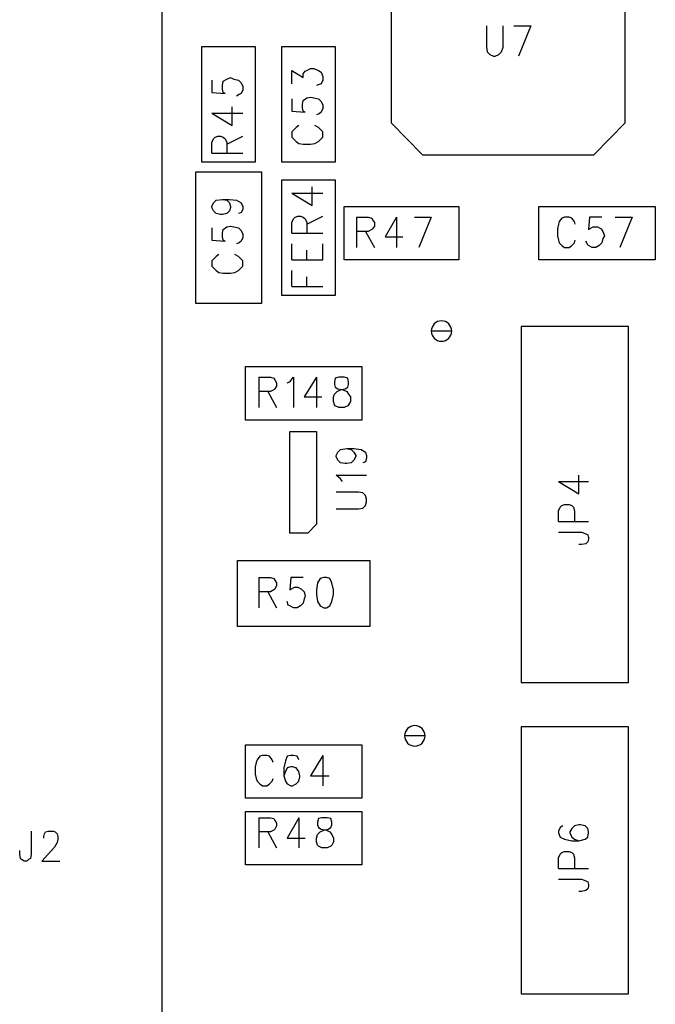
# Model space of a CAD drawing. Extents: x 11.9 to 28.1, y 10.8 to 21.2.
# Tile 36 of 56: x 18 to 18.7, y 16.2 to 17.3. Entities that reach past the tile are written whole.
import ezdxf

# ---------------------------------------------------------------- set-up
doc = ezdxf.new("R2010")
doc.units = 0
doc.layers.add('ASSYDWGTOP_pho', color=1, linetype='CONTINUOUS')

msp = doc.modelspace()

# ---------------------------------------------------------------- linework, layer by layer
at = {"layer": 'ASSYDWGTOP_pho'}
for points in [[(18.128, 17.465), (18.128, 15.231)], [(18.386, 17.393), (18.386, 17.165)], [(18.649, 17.165), (18.649, 17.358)], [(18.493, 17.274), (18.493, 17.25)], [(18.512, 17.25), (18.512, 17.274)], [(18.524, 17.274), (18.543, 17.274)], [(18.543, 17.274), (18.529, 17.24)], [(18.173, 17.121), (18.173, 17.251)], [(18.173, 17.251), (18.233, 17.251)], [(18.233, 17.251), (18.233, 17.121)], [(18.263, 17.121), (18.263, 17.251)], [(18.263, 17.251), (18.323, 17.251)], [(18.323, 17.251), (18.323, 17.121)], [(18.493, 17.25), (18.494, 17.245)], [(18.494, 17.245), (18.497, 17.242)], [(18.507, 17.242), (18.51, 17.245)], [(18.51, 17.245), (18.512, 17.25)], [(18.497, 17.242), (18.501, 17.24)], [(18.501, 17.24), (18.503, 17.24)], [(18.503, 17.24), (18.507, 17.242)], [(18.274, 17.209), (18.274, 17.224)], [(18.274, 17.224), (18.287, 17.216)], [(18.287, 17.22), (18.289, 17.223)], [(18.289, 17.223), (18.291, 17.224)], [(18.291, 17.224), (18.295, 17.226)], [(18.295, 17.226), (18.299, 17.226)], [(18.299, 17.226), (18.304, 17.224)], [(18.304, 17.224), (18.307, 17.222)], [(18.307, 17.222), (18.309, 17.217)], [(18.184, 17.213), (18.184, 17.199)], [(18.196, 17.207), (18.197, 17.212)], [(18.197, 17.212), (18.201, 17.214)], [(18.201, 17.214), (18.205, 17.216)], [(18.205, 17.216), (18.209, 17.214)], [(18.209, 17.214), (18.214, 17.213)], [(18.214, 17.213), (18.217, 17.21)], [(18.217, 17.21), (18.219, 17.206)], [(18.287, 17.216), (18.287, 17.22)], [(18.309, 17.213), (18.307, 17.209)], [(18.309, 17.217), (18.309, 17.213)], [(18.184, 17.199), (18.199, 17.198)], [(18.196, 17.203), (18.196, 17.207)], [(18.197, 17.199), (18.196, 17.203)], [(18.199, 17.198), (18.197, 17.199)], [(18.219, 17.202), (18.217, 17.198)], [(18.219, 17.206), (18.219, 17.202)], [(18.305, 17.208), (18.302, 17.207)], [(18.307, 17.209), (18.305, 17.208)], [(18.215, 17.197), (18.212, 17.195)], [(18.217, 17.198), (18.215, 17.197)], [(18.274, 17.192), (18.274, 17.178)], [(18.286, 17.186), (18.287, 17.19)], [(18.287, 17.19), (18.291, 17.193)], [(18.291, 17.193), (18.295, 17.194)], [(18.295, 17.194), (18.299, 17.193)], [(18.299, 17.193), (18.304, 17.192)], [(18.304, 17.192), (18.307, 17.189)], [(18.307, 17.189), (18.309, 17.185)], [(18.207, 17.162), (18.207, 17.183)], [(18.274, 17.178), (18.289, 17.177)], [(18.286, 17.182), (18.286, 17.186)], [(18.287, 17.178), (18.286, 17.182)], [(18.289, 17.177), (18.287, 17.178)], [(18.307, 17.177), (18.305, 17.175)], [(18.309, 17.181), (18.307, 17.177)], [(18.309, 17.185), (18.309, 17.181)], [(18.184, 17.176), (18.207, 17.162)], [(18.184, 17.176), (18.219, 17.176)], [(18.305, 17.175), (18.302, 17.174)], [(18.276, 17.157), (18.274, 17.155)], [(18.274, 17.155), (18.274, 17.149)], [(18.279, 17.16), (18.276, 17.157)], [(18.282, 17.162), (18.279, 17.16)], [(18.304, 17.16), (18.3, 17.162)], [(18.307, 17.157), (18.304, 17.16)], [(18.309, 17.155), (18.307, 17.157)], [(18.309, 17.149), (18.309, 17.155)], [(18.386, 17.165), (18.421, 17.129)], [(18.614, 17.129), (18.649, 17.165)], [(18.184, 17.143), (18.186, 17.147)], [(18.186, 17.147), (18.188, 17.149)], [(18.188, 17.149), (18.191, 17.15)], [(18.191, 17.15), (18.194, 17.15)], [(18.194, 17.15), (18.197, 17.149)], [(18.197, 17.149), (18.199, 17.147)], [(18.199, 17.147), (18.201, 17.143)], [(18.201, 17.141), (18.219, 17.15)], [(18.274, 17.149), (18.276, 17.147)], [(18.276, 17.147), (18.279, 17.144)], [(18.279, 17.144), (18.282, 17.142)], [(18.3, 17.142), (18.304, 17.144)], [(18.304, 17.144), (18.307, 17.147)], [(18.307, 17.147), (18.309, 17.149)], [(18.184, 17.131), (18.184, 17.143)], [(18.201, 17.143), (18.201, 17.131)], [(18.282, 17.142), (18.287, 17.141)], [(18.287, 17.141), (18.295, 17.141)], [(18.295, 17.141), (18.3, 17.142)], [(18.184, 17.131), (18.219, 17.131)], [(18.421, 17.129), (18.614, 17.129)], [(18.233, 17.121), (18.173, 17.121)], [(18.323, 17.121), (18.263, 17.121)], [(18.166, 16.962), (18.166, 17.11)], [(18.166, 17.11), (18.24, 17.11)], [(18.24, 17.11), (18.24, 16.962)], [(18.263, 16.971), (18.263, 17.101)], [(18.263, 17.101), (18.323, 17.101)], [(18.323, 17.101), (18.323, 16.971)], [(18.297, 17.072), (18.297, 17.093)], [(18.186, 17.075), (18.189, 17.078)], [(18.189, 17.078), (18.196, 17.079)], [(18.196, 17.079), (18.201, 17.078)], [(18.196, 17.079), (18.204, 17.079)], [(18.201, 17.078), (18.204, 17.075)], [(18.204, 17.079), (18.212, 17.078)], [(18.212, 17.078), (18.217, 17.075)], [(18.274, 17.086), (18.297, 17.072)], [(18.274, 17.086), (18.309, 17.086)], [(18.184, 17.071), (18.186, 17.075)], [(18.184, 17.07), (18.184, 17.071)], [(18.186, 17.066), (18.184, 17.07)], [(18.204, 17.075), (18.205, 17.071)], [(18.205, 17.07), (18.204, 17.066)], [(18.205, 17.071), (18.205, 17.07)], [(18.217, 17.075), (18.219, 17.071)], [(18.219, 17.068), (18.217, 17.064)], [(18.219, 17.071), (18.219, 17.068)], [(18.333, 17.071), (18.462, 17.071)], [(18.333, 17.011), (18.333, 17.071)], [(18.462, 17.071), (18.462, 17.011)], [(18.552, 17.071), (18.683, 17.071)], [(18.552, 17.011), (18.552, 17.071)], [(18.683, 17.071), (18.683, 17.011)], [(18.189, 17.063), (18.186, 17.066)], [(18.194, 17.062), (18.189, 17.063)], [(18.196, 17.062), (18.194, 17.062)], [(18.201, 17.063), (18.196, 17.062)], [(18.204, 17.066), (18.201, 17.063)], [(18.217, 17.064), (18.214, 17.063)], [(18.274, 17.053), (18.276, 17.057)], [(18.276, 17.057), (18.278, 17.059)], [(18.278, 17.059), (18.281, 17.06)], [(18.281, 17.06), (18.284, 17.06)], [(18.284, 17.06), (18.287, 17.059)], [(18.287, 17.059), (18.289, 17.057)], [(18.289, 17.057), (18.291, 17.053)], [(18.291, 17.051), (18.309, 17.06)], [(18.347, 17.059), (18.347, 17.025)], [(18.347, 17.059), (18.36, 17.059)], [(18.36, 17.059), (18.364, 17.058)], [(18.364, 17.058), (18.365, 17.056)], [(18.365, 17.056), (18.367, 17.053)], [(18.392, 17.059), (18.379, 17.037)], [(18.392, 17.059), (18.392, 17.025)], [(18.412, 17.059), (18.431, 17.059)], [(18.431, 17.059), (18.417, 17.025)], [(18.578, 17.058), (18.575, 17.054)], [(18.581, 17.059), (18.578, 17.058)], [(18.586, 17.059), (18.581, 17.059)], [(18.589, 17.058), (18.586, 17.059)], [(18.592, 17.054), (18.589, 17.058)], [(18.609, 17.059), (18.608, 17.045)], [(18.623, 17.059), (18.609, 17.059)], [(18.638, 17.059), (18.657, 17.059)], [(18.657, 17.059), (18.643, 17.025)], [(18.184, 17.047), (18.184, 17.033)], [(18.196, 17.041), (18.197, 17.045)], [(18.197, 17.045), (18.201, 17.048)], [(18.201, 17.048), (18.205, 17.049)], [(18.205, 17.049), (18.209, 17.048)], [(18.209, 17.048), (18.214, 17.047)], [(18.214, 17.047), (18.217, 17.044)], [(18.217, 17.044), (18.219, 17.04)], [(18.274, 17.041), (18.274, 17.053)], [(18.291, 17.053), (18.291, 17.041)], [(18.364, 17.045), (18.36, 17.043)], [(18.365, 17.046), (18.364, 17.045)], [(18.367, 17.049), (18.365, 17.046)], [(18.367, 17.053), (18.367, 17.049)], [(18.574, 17.051), (18.573, 17.046)], [(18.573, 17.046), (18.573, 17.038)], [(18.575, 17.054), (18.574, 17.051)], [(18.593, 17.051), (18.592, 17.054)], [(18.608, 17.045), (18.609, 17.046)], [(18.609, 17.046), (18.613, 17.048)], [(18.613, 17.048), (18.618, 17.048)], [(18.618, 17.048), (18.622, 17.046)], [(18.622, 17.046), (18.624, 17.043)], [(18.184, 17.033), (18.199, 17.032)], [(18.196, 17.037), (18.196, 17.041)], [(18.197, 17.033), (18.196, 17.037)], [(18.199, 17.032), (18.197, 17.033)], [(18.219, 17.036), (18.217, 17.032)], [(18.219, 17.04), (18.219, 17.036)], [(18.274, 17.041), (18.309, 17.041)], [(18.36, 17.043), (18.347, 17.043)], [(18.357, 17.043), (18.367, 17.025)], [(18.379, 17.037), (18.399, 17.037)], [(18.573, 17.038), (18.574, 17.033)], [(18.574, 17.033), (18.575, 17.03)], [(18.592, 17.03), (18.593, 17.033)], [(18.624, 17.035), (18.623, 17.03)], [(18.624, 17.043), (18.626, 17.038)], [(18.626, 17.038), (18.624, 17.035)], [(18.215, 17.03), (18.212, 17.029)], [(18.217, 17.032), (18.215, 17.03)], [(18.274, 17.011), (18.274, 17.029)], [(18.291, 17.011), (18.291, 17.022)], [(18.309, 17.011), (18.309, 17.029)], [(18.575, 17.03), (18.578, 17.027)], [(18.578, 17.027), (18.581, 17.025)], [(18.581, 17.025), (18.586, 17.025)], [(18.586, 17.025), (18.589, 17.027)], [(18.589, 17.027), (18.592, 17.03)], [(18.607, 17.028), (18.605, 17.032)], [(18.608, 17.027), (18.607, 17.028)], [(18.612, 17.025), (18.608, 17.027)], [(18.616, 17.025), (18.612, 17.025)], [(18.62, 17.027), (18.616, 17.025)], [(18.623, 17.03), (18.62, 17.027)], [(18.186, 17.012), (18.184, 17.01)], [(18.189, 17.015), (18.186, 17.012)], [(18.192, 17.017), (18.189, 17.015)], [(18.214, 17.015), (18.21, 17.017)], [(18.217, 17.012), (18.214, 17.015)], [(18.219, 17.01), (18.217, 17.012)], [(18.274, 17.011), (18.309, 17.011)], [(18.462, 17.011), (18.333, 17.011)], [(18.683, 17.011), (18.552, 17.011)], [(18.184, 17.01), (18.184, 17.004)], [(18.184, 17.004), (18.186, 17.002)], [(18.186, 17.002), (18.189, 16.999)], [(18.214, 16.999), (18.217, 17.002)], [(18.217, 17.002), (18.219, 17.004)], [(18.219, 17.004), (18.219, 17.01)], [(18.189, 16.999), (18.192, 16.997)], [(18.192, 16.997), (18.197, 16.996)], [(18.197, 16.996), (18.205, 16.996)], [(18.205, 16.996), (18.21, 16.997)], [(18.21, 16.997), (18.214, 16.999)], [(18.274, 16.981), (18.274, 16.999)], [(18.291, 16.981), (18.291, 16.992)], [(18.274, 16.981), (18.309, 16.981)], [(18.323, 16.971), (18.263, 16.971)], [(18.24, 16.962), (18.166, 16.962)], [(18.653, 16.936), (18.532, 16.936)], [(18.532, 16.936), (18.532, 16.536)], [(18.653, 16.536), (18.653, 16.936)], [(18.222, 16.831), (18.222, 16.891)], [(18.222, 16.891), (18.353, 16.891)], [(18.353, 16.891), (18.353, 16.831)], [(18.237, 16.879), (18.237, 16.845)], [(18.237, 16.879), (18.25, 16.879)], [(18.25, 16.879), (18.254, 16.878)], [(18.254, 16.878), (18.255, 16.876)], [(18.272, 16.874), (18.276, 16.879)], [(18.276, 16.879), (18.276, 16.845)], [(18.302, 16.879), (18.288, 16.857)], [(18.302, 16.879), (18.302, 16.845)], [(18.323, 16.878), (18.322, 16.874)], [(18.327, 16.879), (18.323, 16.878)], [(18.333, 16.879), (18.327, 16.879)], [(18.337, 16.878), (18.333, 16.879)], [(18.338, 16.874), (18.337, 16.878)], [(18.255, 16.876), (18.257, 16.873)], [(18.257, 16.869), (18.255, 16.866)], [(18.257, 16.873), (18.257, 16.869)], [(18.269, 16.873), (18.272, 16.874)], [(18.322, 16.874), (18.322, 16.871)], [(18.322, 16.871), (18.323, 16.868)], [(18.323, 16.868), (18.326, 16.866)], [(18.334, 16.866), (18.337, 16.868)], [(18.337, 16.868), (18.338, 16.871)], [(18.338, 16.871), (18.338, 16.874)], [(18.25, 16.863), (18.237, 16.863)], [(18.247, 16.863), (18.257, 16.845)], [(18.254, 16.865), (18.25, 16.863)], [(18.255, 16.866), (18.254, 16.865)], [(18.288, 16.857), (18.308, 16.857)], [(18.321, 16.857), (18.322, 16.86)], [(18.321, 16.852), (18.321, 16.857)], [(18.322, 16.86), (18.325, 16.863)], [(18.325, 16.863), (18.329, 16.865)], [(18.326, 16.866), (18.332, 16.865)], [(18.329, 16.865), (18.334, 16.866)], [(18.332, 16.865), (18.336, 16.863)], [(18.336, 16.863), (18.338, 16.86)], [(18.338, 16.86), (18.34, 16.857)], [(18.34, 16.857), (18.34, 16.852)], [(18.322, 16.848), (18.321, 16.852)], [(18.323, 16.847), (18.322, 16.848)], [(18.327, 16.845), (18.323, 16.847)], [(18.333, 16.845), (18.327, 16.845)], [(18.337, 16.847), (18.333, 16.845)], [(18.338, 16.848), (18.337, 16.847)], [(18.34, 16.852), (18.338, 16.848)], [(18.353, 16.831), (18.222, 16.831)], [(18.272, 16.704), (18.272, 16.818)], [(18.272, 16.818), (18.302, 16.818)], [(18.302, 16.818), (18.302, 16.714)], [(18.324, 16.791), (18.326, 16.795)], [(18.324, 16.79), (18.324, 16.791)], [(18.326, 16.786), (18.324, 16.79)], [(18.326, 16.795), (18.329, 16.798)], [(18.329, 16.798), (18.336, 16.799)], [(18.336, 16.799), (18.341, 16.798)], [(18.336, 16.799), (18.344, 16.799)], [(18.341, 16.798), (18.344, 16.795)], [(18.344, 16.799), (18.352, 16.798)], [(18.344, 16.795), (18.346, 16.791)], [(18.346, 16.79), (18.344, 16.786)], [(18.346, 16.791), (18.346, 16.79)], [(18.352, 16.798), (18.357, 16.795)], [(18.357, 16.795), (18.358, 16.791)], [(18.358, 16.791), (18.358, 16.788)], [(18.329, 16.783), (18.326, 16.786)], [(18.334, 16.782), (18.329, 16.783)], [(18.336, 16.782), (18.334, 16.782)], [(18.341, 16.783), (18.336, 16.782)], [(18.344, 16.786), (18.341, 16.783)], [(18.357, 16.784), (18.354, 16.783)], [(18.358, 16.788), (18.357, 16.784)], [(18.329, 16.765), (18.324, 16.769)], [(18.324, 16.769), (18.358, 16.769)], [(18.597, 16.748), (18.597, 16.769)], [(18.331, 16.762), (18.329, 16.765)], [(18.574, 16.762), (18.597, 16.748)], [(18.574, 16.762), (18.608, 16.762)], [(18.349, 16.75), (18.324, 16.75)], [(18.354, 16.749), (18.349, 16.75)], [(18.357, 16.746), (18.354, 16.749)], [(18.358, 16.742), (18.357, 16.746)], [(18.354, 16.732), (18.357, 16.735)], [(18.357, 16.735), (18.358, 16.739)], [(18.358, 16.739), (18.358, 16.742)], [(18.576, 16.733), (18.578, 16.735)], [(18.578, 16.735), (18.581, 16.736)], [(18.581, 16.736), (18.586, 16.736)], [(18.586, 16.736), (18.589, 16.735)], [(18.589, 16.735), (18.591, 16.733)], [(18.324, 16.731), (18.349, 16.731)], [(18.349, 16.731), (18.354, 16.732)], [(18.574, 16.729), (18.576, 16.733)], [(18.574, 16.717), (18.574, 16.729)], [(18.591, 16.733), (18.592, 16.729)], [(18.592, 16.729), (18.592, 16.717)], [(18.302, 16.714), (18.292, 16.704)], [(18.574, 16.717), (18.608, 16.717)], [(18.292, 16.704), (18.272, 16.704)], [(18.574, 16.705), (18.6, 16.705)], [(18.6, 16.705), (18.605, 16.703)], [(18.605, 16.703), (18.607, 16.702)], [(18.607, 16.702), (18.608, 16.699)], [(18.6, 16.691), (18.597, 16.691)], [(18.605, 16.692), (18.6, 16.691)], [(18.607, 16.694), (18.605, 16.692)], [(18.608, 16.697), (18.607, 16.694)], [(18.608, 16.699), (18.608, 16.697)], [(18.213, 16.673), (18.362, 16.673)], [(18.213, 16.599), (18.213, 16.673)], [(18.362, 16.673), (18.362, 16.599)], [(18.237, 16.654), (18.237, 16.62)], [(18.237, 16.654), (18.25, 16.654)], [(18.25, 16.654), (18.254, 16.653)], [(18.254, 16.653), (18.255, 16.651)], [(18.255, 16.651), (18.257, 16.648)], [(18.257, 16.648), (18.257, 16.645)], [(18.273, 16.654), (18.272, 16.64)], [(18.287, 16.654), (18.273, 16.654)], [(18.303, 16.648), (18.302, 16.64)], [(18.306, 16.653), (18.303, 16.648)], [(18.31, 16.654), (18.306, 16.653)], [(18.313, 16.654), (18.31, 16.654)], [(18.317, 16.653), (18.313, 16.654)], [(18.319, 16.648), (18.317, 16.653)], [(18.321, 16.64), (18.319, 16.648)], [(18.25, 16.638), (18.237, 16.638)], [(18.247, 16.638), (18.257, 16.62)], [(18.254, 16.64), (18.25, 16.638)], [(18.255, 16.641), (18.254, 16.64)], [(18.257, 16.645), (18.255, 16.641)], [(18.272, 16.64), (18.273, 16.641)], [(18.273, 16.641), (18.277, 16.643)], [(18.277, 16.643), (18.281, 16.643)], [(18.281, 16.643), (18.285, 16.641)], [(18.285, 16.641), (18.288, 16.638)], [(18.288, 16.638), (18.289, 16.633)], [(18.302, 16.64), (18.302, 16.635)], [(18.302, 16.635), (18.303, 16.627)], [(18.319, 16.627), (18.321, 16.635)], [(18.321, 16.635), (18.321, 16.64)], [(18.27, 16.623), (18.269, 16.627)], [(18.287, 16.625), (18.284, 16.622)], [(18.288, 16.63), (18.287, 16.625)], [(18.289, 16.633), (18.288, 16.63)], [(18.303, 16.627), (18.306, 16.622)], [(18.317, 16.622), (18.319, 16.627)], [(18.272, 16.622), (18.27, 16.623)], [(18.276, 16.62), (18.272, 16.622)], [(18.28, 16.62), (18.276, 16.62)], [(18.284, 16.622), (18.28, 16.62)], [(18.306, 16.622), (18.31, 16.62)], [(18.31, 16.62), (18.313, 16.62)], [(18.313, 16.62), (18.317, 16.622)], [(18.362, 16.599), (18.213, 16.599)], [(18.532, 16.536), (18.653, 16.536)], [(18.653, 16.486), (18.532, 16.486)], [(18.532, 16.486), (18.532, 16.186)], [(18.653, 16.186), (18.653, 16.486)], [(18.222, 16.466), (18.353, 16.466)], [(18.222, 16.406), (18.222, 16.466)], [(18.353, 16.466), (18.353, 16.406)], [(18.235, 16.449), (18.234, 16.446)], [(18.238, 16.453), (18.235, 16.449)], [(18.241, 16.454), (18.238, 16.453)], [(18.246, 16.454), (18.241, 16.454)], [(18.249, 16.453), (18.246, 16.454)], [(18.252, 16.449), (18.249, 16.453)], [(18.253, 16.446), (18.252, 16.449)], [(18.267, 16.448), (18.265, 16.44)], [(18.269, 16.453), (18.267, 16.448)], [(18.273, 16.454), (18.269, 16.453)], [(18.276, 16.454), (18.273, 16.454)], [(18.28, 16.453), (18.276, 16.454)], [(18.282, 16.449), (18.28, 16.453)], [(18.309, 16.454), (18.295, 16.431)], [(18.309, 16.454), (18.309, 16.42)], [(18.234, 16.446), (18.233, 16.441)], [(18.233, 16.441), (18.233, 16.433)], [(18.265, 16.44), (18.265, 16.431)], [(18.267, 16.436), (18.265, 16.431)], [(18.269, 16.44), (18.267, 16.436)], [(18.273, 16.441), (18.269, 16.44)], [(18.275, 16.441), (18.273, 16.441)], [(18.279, 16.44), (18.275, 16.441)], [(18.282, 16.436), (18.279, 16.44)], [(18.283, 16.431), (18.282, 16.436)], [(18.233, 16.433), (18.234, 16.428)], [(18.234, 16.428), (18.235, 16.425)], [(18.235, 16.425), (18.238, 16.422)], [(18.249, 16.422), (18.252, 16.425)], [(18.252, 16.425), (18.253, 16.428)], [(18.265, 16.431), (18.267, 16.425)], [(18.267, 16.425), (18.269, 16.422)], [(18.279, 16.422), (18.282, 16.425)], [(18.282, 16.425), (18.283, 16.43)], [(18.283, 16.43), (18.283, 16.431)], [(18.295, 16.431), (18.316, 16.431)], [(18.238, 16.422), (18.241, 16.42)], [(18.241, 16.42), (18.246, 16.42)], [(18.246, 16.42), (18.249, 16.422)], [(18.269, 16.422), (18.273, 16.42)], [(18.273, 16.42), (18.275, 16.42)], [(18.275, 16.42), (18.279, 16.422)], [(18.353, 16.406), (18.222, 16.406)], [(18.222, 16.391), (18.353, 16.391)], [(18.222, 16.331), (18.222, 16.391)], [(18.353, 16.391), (18.353, 16.331)], [(18.237, 16.384), (18.237, 16.35)], [(18.237, 16.384), (18.25, 16.384)], [(18.25, 16.384), (18.254, 16.383)], [(18.254, 16.383), (18.255, 16.381)], [(18.255, 16.381), (18.257, 16.378)], [(18.282, 16.384), (18.269, 16.361)], [(18.282, 16.384), (18.282, 16.35)], [(18.304, 16.383), (18.303, 16.379)], [(18.308, 16.384), (18.304, 16.383)], [(18.314, 16.384), (18.308, 16.384)], [(18.318, 16.383), (18.314, 16.384)], [(18.319, 16.379), (18.318, 16.383)], [(17.981, 16.369), (17.981, 16.343)], [(17.997, 16.368), (18, 16.369)], [(18, 16.369), (18.006, 16.369)], [(18.006, 16.369), (18.008, 16.368)], [(18.254, 16.37), (18.25, 16.368)], [(18.255, 16.371), (18.254, 16.37)], [(18.257, 16.375), (18.255, 16.371)], [(18.257, 16.378), (18.257, 16.375)], [(18.303, 16.379), (18.303, 16.376)], [(18.303, 16.376), (18.304, 16.373)], [(18.304, 16.373), (18.307, 16.371)], [(18.306, 16.368), (18.31, 16.37)], [(18.307, 16.371), (18.313, 16.37)], [(18.31, 16.37), (18.315, 16.371)], [(18.313, 16.37), (18.317, 16.368)], [(18.315, 16.371), (18.318, 16.373)], [(18.318, 16.373), (18.319, 16.376)], [(18.319, 16.376), (18.319, 16.379)], [(18.576, 16.373), (18.574, 16.369)], [(18.574, 16.369), (18.574, 16.367)], [(18.579, 16.375), (18.576, 16.373)], [(18.589, 16.372), (18.587, 16.368)], [(18.592, 16.375), (18.589, 16.372)], [(18.597, 16.376), (18.592, 16.375)], [(18.599, 16.376), (18.597, 16.376)], [(18.604, 16.375), (18.599, 16.376)], [(18.607, 16.372), (18.604, 16.375)], [(18.608, 16.368), (18.607, 16.372)], [(17.995, 16.363), (17.996, 16.366)], [(17.995, 16.361), (17.995, 16.363)], [(17.996, 16.366), (17.997, 16.368)], [(18.008, 16.368), (18.01, 16.366)], [(18.01, 16.366), (18.011, 16.363)], [(18.011, 16.36), (18.01, 16.356)], [(18.011, 16.363), (18.011, 16.36)], [(18.25, 16.368), (18.237, 16.368)], [(18.247, 16.368), (18.257, 16.35)], [(18.269, 16.361), (18.289, 16.361)], [(18.302, 16.361), (18.303, 16.365)], [(18.302, 16.357), (18.302, 16.361)], [(18.303, 16.365), (18.306, 16.368)], [(18.317, 16.368), (18.319, 16.365)], [(18.319, 16.365), (18.321, 16.361)], [(18.321, 16.361), (18.321, 16.357)], [(18.574, 16.367), (18.576, 16.362)], [(18.576, 16.362), (18.581, 16.36)], [(18.581, 16.36), (18.589, 16.358)], [(18.587, 16.368), (18.587, 16.367)], [(18.587, 16.367), (18.589, 16.362)], [(18.589, 16.362), (18.592, 16.36)], [(18.589, 16.358), (18.597, 16.358)], [(18.592, 16.36), (18.597, 16.358)], [(18.597, 16.358), (18.604, 16.36)], [(18.604, 16.36), (18.607, 16.362)], [(18.607, 16.362), (18.608, 16.367)], [(18.608, 16.367), (18.608, 16.368)], [(17.968, 16.343), (17.968, 16.347)], [(18.007, 16.351), (17.993, 16.335)], [(18.01, 16.356), (18.007, 16.351)], [(18.303, 16.353), (18.302, 16.357)], [(18.304, 16.352), (18.303, 16.353)], [(18.308, 16.35), (18.304, 16.352)], [(18.314, 16.35), (18.308, 16.35)], [(18.318, 16.352), (18.314, 16.35)], [(18.319, 16.353), (18.318, 16.352)], [(18.321, 16.357), (18.319, 16.353)], [(17.969, 16.338), (17.968, 16.343)], [(17.97, 16.337), (17.969, 16.338)], [(17.973, 16.335), (17.97, 16.337)], [(17.978, 16.337), (17.976, 16.335)], [(17.98, 16.338), (17.978, 16.337)], [(17.981, 16.343), (17.98, 16.338)], [(18.574, 16.339), (18.576, 16.343)], [(18.574, 16.327), (18.574, 16.339)], [(18.576, 16.343), (18.578, 16.345)], [(18.578, 16.345), (18.581, 16.346)], [(18.581, 16.346), (18.586, 16.346)], [(18.586, 16.346), (18.589, 16.345)], [(18.589, 16.345), (18.591, 16.343)], [(18.591, 16.343), (18.592, 16.339)], [(18.592, 16.339), (18.592, 16.327)], [(17.976, 16.335), (17.973, 16.335)], [(17.993, 16.335), (18.013, 16.335)], [(18.353, 16.331), (18.222, 16.331)], [(18.574, 16.327), (18.608, 16.327)], [(18.574, 16.315), (18.6, 16.315)], [(18.6, 16.315), (18.605, 16.313)], [(18.605, 16.313), (18.607, 16.312)], [(18.607, 16.304), (18.605, 16.302)], [(18.607, 16.312), (18.608, 16.309)], [(18.608, 16.307), (18.607, 16.304)], [(18.608, 16.309), (18.608, 16.307)], [(18.6, 16.301), (18.597, 16.301)], [(18.605, 16.302), (18.6, 16.301)], [(18.532, 16.186), (18.653, 16.186)]]:
    msp.add_lwpolyline(points, dxfattribs=at)
for points in [[(18.454, 16.931, 1), (18.431, 16.931, 1)], [(18.431, 16.931, 1), (18.454, 16.931)], [(18.424, 16.476, 1), (18.401, 16.476, 1)], [(18.401, 16.476, 1), (18.424, 16.476)]]:
    msp.add_lwpolyline(points, format="xyb", close=True, dxfattribs=at)

doc.saveas('drawing.dxf')
